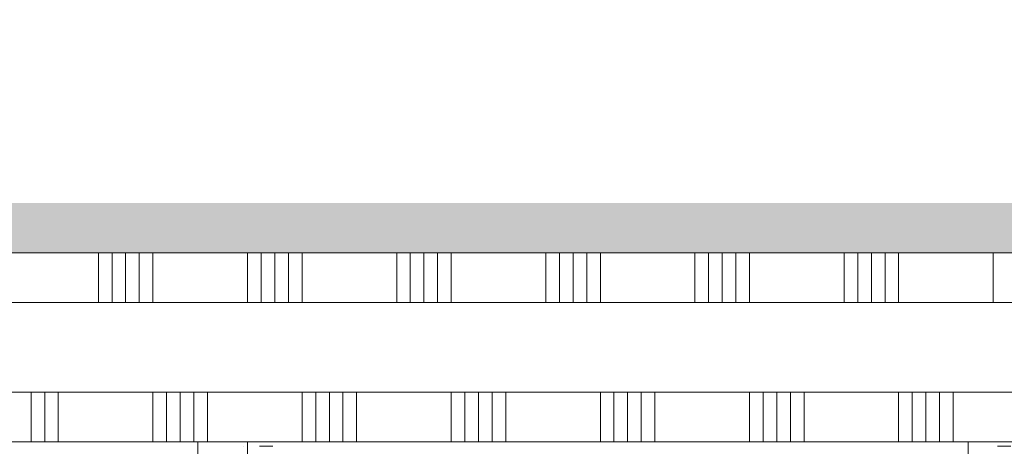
# Model space of a CAD drawing. Header units: millimetres. Extents: x -850 to 154668, y -24973 to 71030.
# Tile 50 of 212: x 40232 to 42212, y 23926 to 24783. Entities that reach past the tile are written whole.
import ezdxf

# ---------------------------------------------------------------- set-up
doc = ezdxf.new("R2010")
doc.units = ezdxf.units.MM
doc.header["$MEASUREMENT"] = 0
doc.linetypes.add('HIDDEN', pattern=[381, 254, -127])
for name, color, linetype in [('Info Wandafwerking aanduiding', 7, 'Continuous'), ('Info Wandafwerking aanduiding Doorsnede-arcering', 7, 'Continuous'), ('New_22 NC Binnenwanden', 7, 'Continuous'), ('New_22 NC Binnenwanden Doorsnede-arcering', 7, 'Continuous'), ('New_23 Vloeren', 7, 'Continuous'), ('New_66 Transportvoorzieningen', 7, 'Continuous'), ('New_Z Ruimtefuncties Zone omranding', 7, 'Continuous')]:
    doc.layers.add(name, color=color, linetype=linetype)

# ---------------------------------------------------------------- blocks, each defined once
blk = doc.blocks.new('Slab_10_2', base_point=(25650, 26210))
at = {"layer": 'New_23 Vloeren', "color": 1, "linetype": 'Continuous', "lineweight": 0, "flags": 128}
blk.add_lwpolyline([(25650, 26210), (29980, 26210), (29980, 26485, -0.414214), (30780, 27285), (32755, 27285, -0.414214), (33555, 26485), (33555, 26285), (47275.4, 26285), (47275.4, 24215), (42240, 24215), (42240, 23935), (39850, 23935), (39850, 22415), (29870, 22415), (29870, 23140.4), (28539.9, 23140.4), (28539.9, 23015), (27005.4, 23015), (27005.4, 23139.6), (25650, 23139.6)], format="xyb", close=True, dxfattribs=at)
blk = doc.blocks.new('*X1354')
at = {"layer": 'New_22 NC Binnenwanden Doorsnede-arcering', "color": 254, "linetype": 'Continuous', "lineweight": 0, "true_color": 0xe9ebeb}
for p, q in [((40254.9, 24035), (40254.9, 23935)), ((40282.3, 24035), (40282.3, 23935)), ((40309.7, 24035), (40309.7, 23935)), ((40500, 24035), (40500, 23935)), ((40527.4, 24035), (40527.4, 23935)), ((40554.9, 24035), (40554.9, 23935)), ((40582.3, 24035), (40582.3, 23935)), ((40609.7, 24035), (40609.7, 23935)), ((40800, 24035), (40800, 23935)), ((40827.4, 24035), (40827.4, 23935)), ((40854.9, 24035), (40854.9, 23935)), ((40882.3, 24035), (40882.3, 23935)), ((40909.7, 24035), (40909.7, 23935)), ((41100, 24035), (41100, 23935)), ((41127.4, 24035), (41127.4, 23935)), ((41154.9, 24035), (41154.9, 23935)), ((41182.3, 24035), (41182.3, 23935)), ((41209.7, 24035), (41209.7, 23935)), ((41400, 24035), (41400, 23935)), ((41427.4, 24035), (41427.4, 23935)), ((41454.9, 24035), (41454.9, 23935)), ((41482.3, 24035), (41482.3, 23935)), ((41509.7, 24035), (41509.7, 23935)), ((41700, 24035), (41700, 23935)), ((41727.4, 24035), (41727.4, 23935)), ((41754.9, 24035), (41754.9, 23935)), ((41782.3, 24035), (41782.3, 23935)), ((41809.7, 24035), (41809.7, 23935)), ((42000, 24035), (42000, 23935)), ((42027.4, 24035), (42027.4, 23935)), ((42054.9, 24035), (42054.9, 23935)), ((42082.3, 24035), (42082.3, 23935)), ((42109.7, 24035), (42109.7, 23935))]:
    blk.add_line(p, q, dxfattribs=at)
blk = doc.blocks.new('Wall_201_2', base_point=(42460, 23935))
at = {"layer": 'New_22 NC Binnenwanden', "color": 8, "linetype": 'Continuous', "lineweight": 0, "true_color": 0x778488, "flags": 128}
for points in [[(42360, 24035), (39850, 24035)], [(39850, 23935), (40590, 23935)], [(40690, 23935), (42360, 23935)]]:
    blk.add_lwpolyline(points, dxfattribs=at)
at = {"layer": 'New_22 NC Binnenwanden', "color": 8, "lineweight": 0, "true_color": 0x778488}
blk.add_blockref('*X1354', (0, 0), dxfattribs=at)
blk = doc.blocks.new('Wall_361_2', base_point=(48510, 24315))
at = {"layer": 'Info Wandafwerking aanduiding Doorsnede-arcering', "linetype": 'Continuous', "lineweight": 0}
blk.add_hatch(color=1, dxfattribs=at).paths.add_polyline_path([(48510, 24415), (29755, 24415), (29755, 24315), (48510, 24315)])
blk = doc.blocks.new('#2D lift easy 1462x1520')
at = {"layer": 'New_66 Transportvoorzieningen', "color": 253, "linetype": 'HIDDEN', "lineweight": 0, "true_color": 0x99a3a6}
for p, q in [((1480, 14399.9), (0, 14399.9)), ((1480, 12849.9), (1480, 14399.9))]:
    blk.add_line(p, q, dxfattribs=at)
at = {"layer": 'New_66 Transportvoorzieningen', "color": 7, "linetype": 'Continuous', "lineweight": 0}
for p, q in [((1471.5, 14408.2), (1471.5, 14408.2)), ((1471, 14348.4), (1471, 14375.4)), ((1471, 12891.4), (1471, 12864.4))]:
    blk.add_line(p, q, dxfattribs=at)
blk = doc.blocks.new('*X2150')
at = {"layer": 'New_22 NC Binnenwanden Doorsnede-arcering', "color": 254, "linetype": 'Continuous', "lineweight": 0, "true_color": 0xe9ebeb}
for p, q in [((40390.3, 24251.4), (40390.3, 24315)), ((40417.7, 24251.4), (40417.7, 24315)), ((40445.1, 24251.4), (40445.1, 24315)), ((40472.6, 24251.4), (40472.6, 24315)), ((40500, 24251.4), (40500, 24315)), ((40690.3, 24251.4), (40690.3, 24315)), ((40717.7, 24251.4), (40717.7, 24315)), ((40745.1, 24251.4), (40745.1, 24315)), ((40772.6, 24251.4), (40772.6, 24315)), ((40800, 24251.4), (40800, 24315)), ((40990.3, 24251.4), (40990.3, 24315)), ((41017.7, 24251.4), (41017.7, 24315)), ((41045.1, 24251.4), (41045.1, 24315)), ((41072.6, 24251.4), (41072.6, 24315)), ((41100, 24251.4), (41100, 24315)), ((41290.3, 24251.4), (41290.3, 24315)), ((41317.7, 24251.4), (41317.7, 24315)), ((41345.1, 24251.4), (41345.1, 24315)), ((41372.6, 24251.4), (41372.6, 24315)), ((41400, 24251.4), (41400, 24315)), ((41590.3, 24251.4), (41590.3, 24315)), ((41617.7, 24251.4), (41617.7, 24315)), ((41645.1, 24251.4), (41645.1, 24315)), ((41672.6, 24251.4), (41672.6, 24315)), ((41700, 24251.4), (41700, 24315)), ((41890.3, 24251.4), (41890.3, 24315)), ((41917.7, 24251.4), (41917.7, 24315)), ((41945.1, 24251.4), (41945.1, 24315)), ((41972.6, 24251.4), (41972.6, 24315)), ((42000, 24251.4), (42000, 24315)), ((42190.3, 24251.4), (42190.3, 24315)), ((40390.3, 24215), (40390.3, 24251.4)), ((40417.7, 24215), (40417.7, 24251.4)), ((40445.1, 24215), (40445.1, 24251.4)), ((40472.6, 24215), (40472.6, 24251.4)), ((40500, 24215), (40500, 24251.4)), ((40690.3, 24215), (40690.3, 24251.4)), ((40717.7, 24215), (40717.7, 24251.4)), ((40745.1, 24215), (40745.1, 24251.4)), ((40772.6, 24215), (40772.6, 24251.4)), ((40800, 24215), (40800, 24251.4)), ((40990.3, 24215), (40990.3, 24251.4)), ((41017.7, 24215), (41017.7, 24251.4)), ((41045.1, 24215), (41045.1, 24251.4)), ((41072.6, 24215), (41072.6, 24251.4)), ((41100, 24215), (41100, 24251.4)), ((41290.3, 24215), (41290.3, 24251.4)), ((41317.7, 24215), (41317.7, 24251.4)), ((41345.1, 24215), (41345.1, 24251.4)), ((41372.6, 24215), (41372.6, 24251.4)), ((41400, 24215), (41400, 24251.4)), ((41590.3, 24215), (41590.3, 24251.4)), ((41617.7, 24215), (41617.7, 24251.4)), ((41645.1, 24215), (41645.1, 24251.4)), ((41672.6, 24215), (41672.6, 24251.4)), ((41700, 24215), (41700, 24251.4)), ((41890.3, 24215), (41890.3, 24251.4)), ((41917.7, 24215), (41917.7, 24251.4)), ((41945.1, 24215), (41945.1, 24251.4)), ((41972.6, 24215), (41972.6, 24251.4)), ((42000, 24215), (42000, 24251.4)), ((42190.3, 24215), (42190.3, 24251.4))]:
    blk.add_line(p, q, dxfattribs=at)
blk = doc.blocks.new('Wall_395_2', base_point=(42460, 24315))
at = {"layer": 'New_22 NC Binnenwanden', "color": 8, "linetype": 'Continuous', "lineweight": 0, "true_color": 0x778488, "flags": 128}
for points in [[(42460, 24315), (39720.4, 24315)], [(39850, 24215), (42290.4, 24215)]]:
    blk.add_lwpolyline(points, dxfattribs=at)
at = {"layer": 'New_22 NC Binnenwanden', "color": 8, "lineweight": 0, "true_color": 0x778488}
blk.add_blockref('*X2150', (0, 0), dxfattribs=at)
blk = doc.blocks.new('*X2860')
at = {"layer": 'New_22 NC Binnenwanden Doorsnede-arcering', "color": 254, "linetype": 'Continuous', "lineweight": 0, "true_color": 0xe9ebeb}
for p, q in [((40590, 23809.7), (40656.8, 23809.7)), ((40656.8, 23809.7), (40690, 23809.7)), ((40590, 23782.3), (40656.8, 23782.3)), ((40656.8, 23782.3), (40690, 23782.3)), ((40590, 23754.9), (40656.8, 23754.9)), ((40656.8, 23754.9), (40690, 23754.9)), ((40590, 23727.4), (40656.8, 23727.4)), ((40656.8, 23727.4), (40690, 23727.4)), ((40590, 23700), (40656.8, 23700)), ((40656.8, 23700), (40690, 23700)), ((40590, 23509.7), (40656.8, 23509.7)), ((40656.8, 23509.7), (40690, 23509.7)), ((40590, 23482.3), (40656.8, 23482.3)), ((40656.8, 23482.3), (40690, 23482.3)), ((40590, 23454.9), (40656.8, 23454.9)), ((40656.8, 23454.9), (40690, 23454.9)), ((40590, 23427.4), (40656.8, 23427.4)), ((40656.8, 23427.4), (40690, 23427.4)), ((40590, 23400), (40656.8, 23400)), ((40656.8, 23400), (40690, 23400)), ((40590, 23209.7), (40656.8, 23209.7)), ((40656.8, 23209.7), (40690, 23209.7)), ((40590, 23182.3), (40656.8, 23182.3)), ((40656.8, 23182.3), (40690, 23182.3)), ((40590, 23154.9), (40656.8, 23154.9)), ((40656.8, 23154.9), (40690, 23154.9)), ((40590, 23127.4), (40656.8, 23127.4)), ((40656.8, 23127.4), (40690, 23127.4)), ((40590, 23100), (40656.8, 23100)), ((40656.8, 23100), (40690, 23100)), ((40590, 22909.7), (40656.8, 22909.7)), ((40656.8, 22909.7), (40690, 22909.7)), ((40590, 22882.3), (40656.8, 22882.3)), ((40656.8, 22882.3), (40690, 22882.3)), ((40590, 22854.9), (40656.8, 22854.9)), ((40656.8, 22854.9), (40690, 22854.9)), ((40590, 22827.4), (40656.8, 22827.4)), ((40656.8, 22827.4), (40690, 22827.4)), ((40590, 22800), (40656.8, 22800)), ((40656.8, 22800), (40690, 22800)), ((40590, 22609.7), (40656.8, 22609.7)), ((40656.8, 22609.7), (40690, 22609.7)), ((40590, 22582.3), (40656.8, 22582.3)), ((40656.8, 22582.3), (40690, 22582.3)), ((40590, 22554.9), (40656.8, 22554.9)), ((40656.8, 22554.9), (40690, 22554.9)), ((40590, 22527.4), (40656.8, 22527.4)), ((40656.8, 22527.4), (40690, 22527.4)), ((40590, 22500), (40656.8, 22500)), ((40656.8, 22500), (40690, 22500))]:
    blk.add_line(p, q, dxfattribs=at)
blk = doc.blocks.new('Wall_577_2', base_point=(40690, 23935))
at = {"layer": 'New_22 NC Binnenwanden', "color": 8, "linetype": 'Continuous', "lineweight": 0, "true_color": 0x778488, "flags": 128}
for points in [[(40590, 23935), (40590, 22415)], [(40690, 22455), (40690, 23935)], [(40690, 22415), (40590, 22415)]]:
    blk.add_lwpolyline(points, dxfattribs=at)
at = {"layer": 'New_22 NC Binnenwanden', "color": 8, "lineweight": 0, "true_color": 0x778488}
blk.add_blockref('*X2860', (0, 0), dxfattribs=at)

msp = doc.modelspace()

# ---------------------------------------------------------------- linework, layer by layer
at = {"layer": 'New_Z Ruimtefuncties Zone omranding', "color": 41, "linetype": 'Continuous', "lineweight": 0, "true_color": 0xffeeaa, "flags": 128}
msp.add_lwpolyline([(23490.4, 24315), (25700, 24315), (25700, 24314.9), (29850, 24314.9), (44249.4, 24314.9), (44249.4, 26210), (39600.3, 26210), (33555, 26209.9), (33555, 26484.9, 0.414223), (32755, 27285), (30780, 27285, 0.414235), (29980, 26485), (29980, 26210), (23490.4, 26209.9)], format="xyb", close=True, dxfattribs=at)
at = {"layer": 'New_Z Ruimtefuncties Zone omranding', "color": 32, "linetype": 'Continuous', "lineweight": 0, "true_color": 0xba661c, "flags": 128}
msp.add_lwpolyline([(40690, 22455), (42140, 22455), (42140, 23935), (40690, 23935)], close=True, dxfattribs=at)

# ---------------------------------------------------------------- block references
at = {"layer": 'Info Wandafwerking aanduiding', "color": 1, "lineweight": 0}
msp.add_blockref('Wall_361_2', (48510, 24315), dxfattribs=at)
at = {"layer": 'New_22 NC Binnenwanden', "color": 8, "lineweight": 0, "true_color": 0x778488}
for name, p in [('Wall_395_2', (42460, 24315)), ('Wall_201_2', (42460, 23935)), ('Wall_577_2', (40690, 23935))]:
    msp.add_blockref(name, p, dxfattribs=at)
at = {"layer": 'New_23 Vloeren', "color": 1, "linetype": 'Continuous', "lineweight": 0}
msp.add_blockref('Slab_10_2', (25650, 26210), dxfattribs=at)
at = {"layer": 'New_66 Transportvoorzieningen', "color": 1, "linetype": 'Continuous', "lineweight": 0, "zscale": 1000, "rotation": 90}
msp.add_blockref('#2D lift easy 1462x1520', (55089.9, 22455), dxfattribs=at)

doc.saveas('drawing.dxf')
